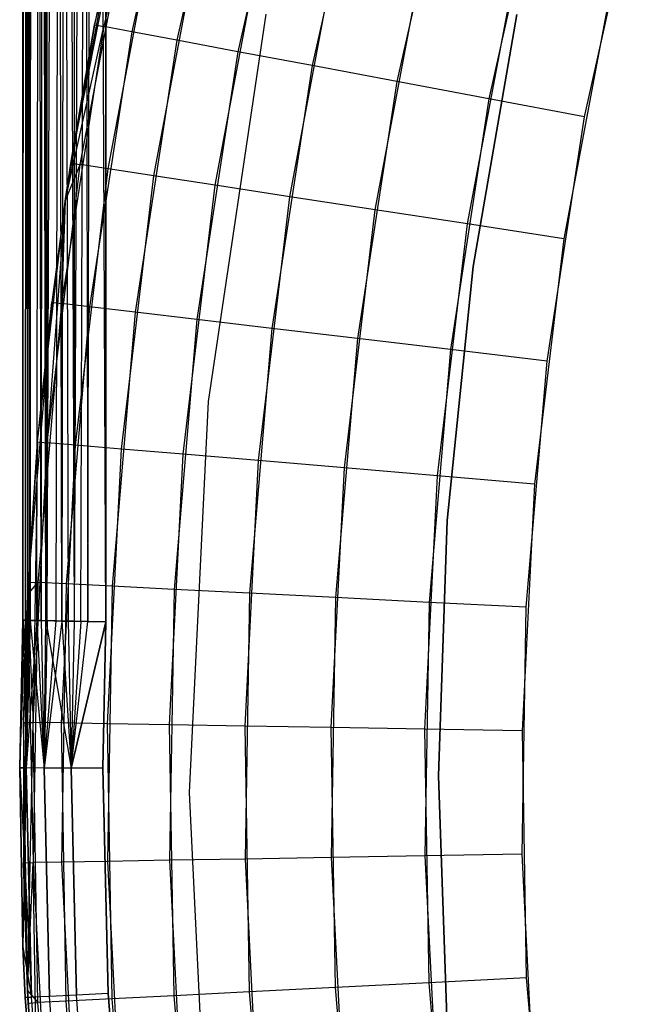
# Model space of a CAD drawing. Extents: x 0.01 to 1.98, y 0.03 to 2.78.
# Tile 20 of 39: x 0.01 to 0.16, y 0.96 to 1.19. Entities that reach past the tile are written whole.
import ezdxf

# ---------------------------------------------------------------- set-up
doc = ezdxf.new("R2010")
doc.units = 0
doc.header["$MEASUREMENT"] = 0
doc.layers.get('0').update_dxf_attribs({"color": 13, "linetype": 'CONTINUOUS'})

# ---------------------------------------------------------------- blocks, each defined once
blk = doc.blocks.new('NATALIE-10724-10723_C_STL_')
at = {"color": 0}
for p, q in [((0.01061, 1.05264, 1.36513), (0.01061, 2.78492, 1.36513)), ((0.01061, 2.78492, 0.02654), (0.01061, 1.05264, 0.02654)), ((0.01235, 1.0526, 0.01846), (0.01061, 2.78492, 0.02654)), ((0.01172, 1.05261, 0.02003), (0.01061, 2.78492, 0.02654)), ((0.01235, 1.0526, 0.01846), (0.01061, 2.78492, 0.02654)), ((0.01172, 1.05261, 0.02003), (0.01061, 2.78492, 0.02654)), ((0.01068, 1.05263, 0.02485), (0.01061, 2.78492, 0.02654)), ((0.01068, 1.05263, 0.02485), (0.01061, 2.78492, 0.02654)), ((0.01061, 2.78492, 0.02654), (0.01061, 1.05264, 0.02654)), ((0.01061, 1.05264, 1.36513), (0.01061, 2.78492, 1.36513)), ((0.01061, 1.05264, 1.36513), (0.01211, 2.78492, 1.37266)), ((0.01061, 1.05264, 1.36513), (0.01211, 2.78492, 1.37266)), ((0.01123, 1.05262, 1.37002), (0.01211, 2.78492, 1.37266)), ((0.01123, 1.05262, 1.37002), (0.01211, 2.78492, 1.37266)), ((0.01172, 1.05261, 1.37164), (0.01211, 2.78492, 1.37266)), ((0.01172, 1.05261, 1.37164), (0.01211, 2.78492, 1.37266)), ((0.01211, 2.78492, 0.01901), (0.01235, 1.0526, 0.01846)), ((0.01603, 1.05253, 0.01297), (0.01211, 2.78492, 0.01901)), ((0.01603, 1.05253, 0.01297), (0.01211, 2.78492, 0.01901)), ((0.01492, 1.05255, 0.01425), (0.01211, 2.78492, 0.01901)), ((0.01492, 1.05255, 0.01425), (0.01211, 2.78492, 0.01901)), ((0.01211, 2.78492, 0.01901), (0.01235, 1.0526, 0.01846)), ((0.01211, 1.05261, 1.37266), (0.01211, 2.78492, 1.37266)), ((0.01211, 1.05261, 1.37266), (0.01211, 2.78492, 1.37266)), ((0.01211, 1.05261, 1.37266), (0.01637, 2.78492, 1.37905)), ((0.01211, 1.05261, 1.37266), (0.01637, 2.78492, 1.37905)), ((0.01392, 1.05257, 1.37606), (0.01637, 2.78492, 1.37905)), ((0.01392, 1.05257, 1.37606), (0.01637, 2.78492, 1.37905)), ((0.01637, 2.78492, 1.37905), (0.01492, 1.05255, 1.37742)), ((0.01637, 2.78492, 1.37905), (0.01492, 1.05255, 1.37742)), ((0.01603, 1.05253, 0.01297), (0.01637, 2.78492, 0.01263)), ((0.01603, 1.05253, 0.01297), (0.01637, 2.78492, 0.01263)), ((0.01985, 1.05245, 0.00985), (0.01637, 2.78492, 0.01263)), ((0.01637, 2.78492, 0.01263), (0.02133, 1.05243, 0.00902)), ((0.01985, 1.05245, 0.00985), (0.01637, 2.78492, 0.01263)), ((0.01637, 2.78492, 0.01263), (0.02133, 1.05243, 0.00902)), ((0.01637, 2.78492, 0.01263), (0.02276, 1.0524, 0.00836)), ((0.01637, 2.78492, 0.01263), (0.02276, 1.0524, 0.00836)), ((0.01637, 1.05252, 1.37905), (0.01637, 2.78492, 1.37905)), ((0.01637, 1.05252, 1.37905), (0.01637, 2.78492, 1.37905)), ((0.01637, 1.05252, 1.37905), (0.02276, 2.78492, 1.38331)), ((0.01637, 1.05252, 1.37905), (0.02276, 2.78492, 1.38331)), ((0.01846, 1.05248, 1.38086), (0.02276, 2.78492, 1.38331)), ((0.01846, 1.05248, 1.38086), (0.02276, 2.78492, 1.38331)), ((0.02276, 2.78492, 1.38331), (0.01985, 1.05245, 1.38182)), ((0.02276, 2.78492, 1.38331), (0.01985, 1.05245, 1.38182)), ((0.02276, 2.78492, 0.00836), (0.02276, 1.0524, 0.00836)), ((0.02276, 2.78492, 0.00836), (0.02276, 1.0524, 0.00836)), ((0.02276, 2.78492, 0.00836), (0.02597, 1.05233, 0.00734)), ((0.03029, 1.05225, 0.00686), (0.02276, 2.78492, 0.00836)), ((0.03029, 1.05225, 0.00686), (0.02276, 2.78492, 0.00836)), ((0.02276, 2.78492, 0.00836), (0.02597, 1.05233, 0.00734)), ((0.03029, 2.78492, 1.38481), (0.02276, 1.0524, 1.38331)), ((0.03029, 2.78492, 1.38481), (0.02276, 1.0524, 1.38331)), ((0.02276, 2.78492, 1.38331), (0.02276, 1.0524, 1.38331)), ((0.02276, 2.78492, 1.38331), (0.02276, 1.0524, 1.38331)), ((0.02433, 1.05237, 1.38389), (0.03029, 2.78492, 1.38481)), ((0.02433, 1.05237, 1.38389), (0.03029, 2.78492, 1.38481)), ((0.02597, 1.05233, 1.38433), (0.03029, 2.78492, 1.38481)), ((0.02597, 1.05233, 1.38433), (0.03029, 2.78492, 1.38481)), ((0.03029, 2.78492, 1.38481), (0.03029, 1.05225, 1.38481)), ((0.03029, 1.05225, 0.00686), (0.03029, 2.78492, 0.00686)), ((0.03029, 1.05225, 0.00686), (0.03029, 2.78492, 0.00686)), ((0.03029, 2.78492, 1.38481), (0.03029, 1.05225, 1.38481)), ((0.02755, 1.19364, 1.54881), (0.04422, 1.25796, 1.52576)), ((0.02755, 1.19364, 1.54881), (0.04422, 1.25796, 1.52576)), ((0.04422, 1.25796, 1.52576), (0.02978, 1.19322, 1.52576)), ((0.04422, 1.25796, 1.52576), (0.02978, 1.19322, 1.52576)), ((0.05073, 1.25628, 1.50361), (0.03638, 1.19198, 1.50361)), ((0.05073, 1.25628, 1.50361), (0.03638, 1.19198, 1.50361)), ((0.0613, 1.25354, 1.48319), (0.04711, 1.18997, 1.48319)), ((0.0613, 1.25354, 1.48319), (0.04711, 1.18997, 1.48319)), ((0.07552, 1.24986, 1.46529), (0.06154, 1.18725, 1.46529)), ((0.07552, 1.24986, 1.46529), (0.06154, 1.18725, 1.46529)), ((0.09284, 1.24537, 1.4506), (0.07913, 1.18395, 1.4506)), ((0.09284, 1.24537, 1.4506), (0.07913, 1.18395, 1.4506)), ((0.02196, 1.16087, 6.037), (0.03835, 1.24387, 1.54881)), ((0.02196, 1.16087, 6.037), (0.03835, 1.24387, 1.54881)), ((0.03835, 1.24387, 1.54881), (0.02755, 1.19364, 1.54881)), ((0.03835, 1.24387, 1.54881), (0.02755, 1.19364, 1.54881)), ((0.11261, 1.24026, 1.43969), (0.0992, 1.18017, 1.43969)), ((0.11261, 1.24026, 1.43969), (0.0992, 1.18017, 1.43969)), ((0.13406, 1.2347, 1.43297), (0.12098, 1.17608, 1.43297)), ((0.13406, 1.2347, 1.43297), (0.12098, 1.17608, 1.43297)), ((0.14362, 1.17182, 1.4307), (0.15637, 1.22893, 1.4307)), ((0.14362, 1.17182, 1.4307), (0.15637, 1.22893, 1.4307)), ((0.02196, 1.16087, 6.037), (0.03424, 1.22621, 6.037)), ((0.02196, 1.16087, 6.037), (0.03424, 1.22621, 6.037)), ((0.0242, 1.16052, 6.06004), (0.03645, 1.22571, 6.06004)), ((0.0242, 1.16052, 6.06004), (0.03645, 1.22571, 6.06004)), ((0.03084, 1.15951, 6.08219), (0.04301, 1.22425, 6.08219)), ((0.03084, 1.15951, 6.08219), (0.04301, 1.22425, 6.08219)), ((0.04163, 1.15785, 6.10261), (0.05367, 1.22187, 6.10261)), ((0.04163, 1.15785, 6.10261), (0.05367, 1.22187, 6.10261)), ((0.05615, 1.15563, 6.12051), (0.068, 1.21867, 6.12051)), ((0.05615, 1.15563, 6.12051), (0.068, 1.21867, 6.12051)), ((0.07384, 1.15292, 6.1352), (0.08547, 1.21478, 6.1352)), ((0.07384, 1.15292, 6.1352), (0.08547, 1.21478, 6.1352)), ((0.09403, 1.14983, 6.14612), (0.1054, 1.21033, 6.14612)), ((0.09403, 1.14983, 6.14612), (0.1054, 1.21033, 6.14612)), ((0.11593, 1.14647, 6.15284), (0.12702, 1.2055, 6.15284)), ((0.11593, 1.14647, 6.15284), (0.12702, 1.2055, 6.15284)), ((0.14951, 1.20048, 6.15511), (0.13871, 1.14298, 6.15511)), ((0.14951, 1.20048, 6.15511), (0.13871, 1.14298, 6.15511)), ((0.06813, 1.19616, 1.47007), (0.05453, 1.10444, 1.47007)), ((0.06813, 1.19616, 6.11574), (0.05453, 1.10444, 6.11574)), ((0.06813, 1.19616, 1.47007), (0.05453, 1.10444, 1.47007)), ((0.06813, 1.19616, 6.11574), (0.05453, 1.10444, 6.11574)), ((0.11728, 1.13642, 1.42418), (0.12756, 1.19603, 1.42418)), ((0.12756, 1.19603, 1.38481), (0.11728, 1.13642, 1.38481)), ((0.11728, 1.13642, 1.42418), (0.12756, 1.19603, 1.42418)), ((0.12756, 1.19603, 1.38481), (0.11728, 1.13642, 1.38481)), ((0.02978, 1.19322, 1.52576), (0.01973, 1.12766, 1.52576)), ((0.02978, 1.19322, 1.52576), (0.01973, 1.12766, 1.52576)), ((0.02063, 1.1519, 6.037), (0.02755, 1.19364, 1.54881)), ((0.02755, 1.19364, 1.54881), (0.02063, 1.1519, 1.54881)), ((0.02063, 1.1519, 6.037), (0.02755, 1.19364, 1.54881)), ((0.02755, 1.19364, 1.54881), (0.02063, 1.1519, 1.54881)), ((0.02063, 1.1519, 1.54881), (0.02978, 1.19322, 1.52576)), ((0.02063, 1.1519, 1.54881), (0.02978, 1.19322, 1.52576)), ((0.02196, 1.16087, 6.037), (0.02755, 1.19364, 1.54881)), ((0.02196, 1.16087, 6.037), (0.02755, 1.19364, 1.54881)), ((0.03638, 1.19198, 1.50361), (0.02641, 1.12686, 1.50361)), ((0.03638, 1.19198, 1.50361), (0.02641, 1.12686, 1.50361)), ((0.02755, 1.19364, 1.54881), (0.02978, 1.19322, 1.52576)), ((0.02755, 1.19364, 1.54881), (0.02978, 1.19322, 1.52576)), ((0.03638, 1.19198, 1.50361), (0.02978, 1.19322, 1.52576)), ((0.03638, 1.19198, 1.50361), (0.02978, 1.19322, 1.52576)), ((0.04711, 1.18997, 1.48319), (0.03638, 1.19198, 1.50361)), ((0.04711, 1.18997, 1.48319), (0.03638, 1.19198, 1.50361)), ((0.04711, 1.18997, 1.48319), (0.03724, 1.12558, 1.48319)), ((0.04711, 1.18997, 1.48319), (0.03724, 1.12558, 1.48319)), ((0.06154, 1.18725, 1.46529), (0.04711, 1.18997, 1.48319)), ((0.06154, 1.18725, 1.46529), (0.04711, 1.18997, 1.48319)), ((0.06154, 1.18725, 1.46529), (0.05183, 1.12384, 1.46529)), ((0.06154, 1.18725, 1.46529), (0.05183, 1.12384, 1.46529)), ((0.07913, 1.18395, 1.4506), (0.06154, 1.18725, 1.46529)), ((0.07913, 1.18395, 1.4506), (0.06154, 1.18725, 1.46529)), ((0.07913, 1.18395, 1.4506), (0.0696, 1.12173, 1.4506)), ((0.07913, 1.18395, 1.4506), (0.0696, 1.12173, 1.4506)), ((0.0992, 1.18017, 1.43969), (0.07913, 1.18395, 1.4506)), ((0.0992, 1.18017, 1.43969), (0.07913, 1.18395, 1.4506)), ((0.0992, 1.18017, 1.43969), (0.08988, 1.11932, 1.43969)), ((0.0992, 1.18017, 1.43969), (0.08988, 1.11932, 1.43969)), ((0.12098, 1.17608, 1.43297), (0.0992, 1.18017, 1.43969)), ((0.12098, 1.17608, 1.43297), (0.0992, 1.18017, 1.43969)), ((0.12098, 1.17608, 1.43297), (0.11188, 1.11671, 1.43297)), ((0.12098, 1.17608, 1.43297), (0.11188, 1.11671, 1.43297)), ((0.14362, 1.17182, 1.4307), (0.12098, 1.17608, 1.43297)), ((0.14362, 1.17182, 1.4307), (0.12098, 1.17608, 1.43297)), ((0.13476, 1.11399, 1.4307), (0.14362, 1.17182, 1.4307)), ((0.13476, 1.11399, 1.4307), (0.14362, 1.17182, 1.4307)), ((0.01638, 1.09466, 6.06004), (0.0242, 1.16052, 6.06004)), ((0.01638, 1.09466, 6.06004), (0.0242, 1.16052, 6.06004)), ((0.02063, 1.1519, 6.037), (0.02196, 1.16087, 6.037)), ((0.02063, 1.1519, 6.037), (0.02196, 1.16087, 6.037)), ((0.02063, 1.1519, 6.037), (0.0242, 1.16052, 6.06004)), ((0.02063, 1.1519, 6.037), (0.0242, 1.16052, 6.06004)), ((0.02196, 1.16087, 6.037), (0.0242, 1.16052, 6.06004)), ((0.02196, 1.16087, 6.037), (0.0242, 1.16052, 6.06004)), ((0.02307, 1.09409, 6.08219), (0.03084, 1.15951, 6.08219)), ((0.02307, 1.09409, 6.08219), (0.03084, 1.15951, 6.08219)), ((0.03084, 1.15951, 6.08219), (0.0242, 1.16052, 6.06004)), ((0.03084, 1.15951, 6.08219), (0.0242, 1.16052, 6.06004)), ((0.04163, 1.15785, 6.10261), (0.03084, 1.15951, 6.08219)), ((0.04163, 1.15785, 6.10261), (0.03084, 1.15951, 6.08219)), ((0.03395, 1.09317, 6.10261), (0.04163, 1.15785, 6.10261)), ((0.03395, 1.09317, 6.10261), (0.04163, 1.15785, 6.10261)), ((0.05615, 1.15563, 6.12051), (0.04163, 1.15785, 6.10261)), ((0.05615, 1.15563, 6.12051), (0.04163, 1.15785, 6.10261)), ((0.04859, 1.09193, 6.12051), (0.05615, 1.15563, 6.12051)), ((0.04859, 1.09193, 6.12051), (0.05615, 1.15563, 6.12051)), ((0.07384, 1.15292, 6.1352), (0.05615, 1.15563, 6.12051)), ((0.07384, 1.15292, 6.1352), (0.05615, 1.15563, 6.12051)), ((0.01411, 1.09485, 6.037), (0.02063, 1.1519, 6.037)), ((0.01411, 1.09485, 6.037), (0.02063, 1.1519, 6.037)), ((0.02063, 1.1519, 6.037), (0.01638, 1.09466, 6.06004)), ((0.02063, 1.1519, 6.037), (0.01638, 1.09466, 6.06004)), ((0.02063, 1.1519, 6.037), (0.01748, 1.12792, 1.54881)), ((0.02063, 1.1519, 6.037), (0.01748, 1.12792, 1.54881)), ((0.02063, 1.1519, 1.54881), (0.01748, 1.12792, 1.54881)), ((0.02063, 1.1519, 1.54881), (0.01748, 1.12792, 1.54881)), ((0.02063, 1.1519, 1.54881), (0.01973, 1.12766, 1.52576)), ((0.02063, 1.1519, 1.54881), (0.01973, 1.12766, 1.52576)), ((0.02063, 1.1519, 6.037), (0.02063, 1.1519, 1.54881)), ((0.02063, 1.1519, 6.037), (0.02063, 1.1519, 1.54881)), ((0.06642, 1.09042, 6.1352), (0.07384, 1.15292, 6.1352)), ((0.06642, 1.09042, 6.1352), (0.07384, 1.15292, 6.1352)), ((0.09403, 1.14983, 6.14612), (0.07384, 1.15292, 6.1352)), ((0.09403, 1.14983, 6.14612), (0.07384, 1.15292, 6.1352)), ((0.08677, 1.0887, 6.14612), (0.09403, 1.14983, 6.14612)), ((0.08677, 1.0887, 6.14612), (0.09403, 1.14983, 6.14612)), ((0.11593, 1.14647, 6.15284), (0.09403, 1.14983, 6.14612)), ((0.11593, 1.14647, 6.15284), (0.09403, 1.14983, 6.14612)), ((0.10884, 1.08683, 6.15284), (0.11593, 1.14647, 6.15284)), ((0.10884, 1.08683, 6.15284), (0.11593, 1.14647, 6.15284)), ((0.13871, 1.14298, 6.15511), (0.11593, 1.14647, 6.15284)), ((0.13871, 1.14298, 6.15511), (0.11593, 1.14647, 6.15284)), ((0.13871, 1.14298, 6.15511), (0.1318, 1.08489, 6.15511)), ((0.13871, 1.14298, 6.15511), (0.1318, 1.08489, 6.15511)), ((0.1111, 1.07625, 1.42418), (0.11728, 1.13642, 1.42418)), ((0.11728, 1.13642, 1.38481), (0.1111, 1.07625, 1.38481)), ((0.1111, 1.07625, 1.42418), (0.11728, 1.13642, 1.42418)), ((0.11728, 1.13642, 1.38481), (0.1111, 1.07625, 1.38481)), ((0.11728, 1.13642, 1.42418), (0.11728, 1.13642, 1.38481)), ((0.11728, 1.13642, 1.42418), (0.11728, 1.13642, 1.38481)), ((0.01748, 1.12792, 1.54881), (0.01187, 1.06168, 1.54881)), ((0.01748, 1.12792, 1.54881), (0.01187, 1.06168, 1.54881)), ((0.01411, 1.09485, 6.037), (0.01748, 1.12792, 1.54881)), ((0.01411, 1.09485, 6.037), (0.01748, 1.12792, 1.54881)), ((0.01973, 1.12766, 1.52576), (0.01414, 1.06156, 1.52576)), ((0.01973, 1.12766, 1.52576), (0.01414, 1.06156, 1.52576)), ((0.01748, 1.12792, 1.54881), (0.01973, 1.12766, 1.52576)), ((0.01748, 1.12792, 1.54881), (0.01973, 1.12766, 1.52576)), ((0.02641, 1.12686, 1.50361), (0.01973, 1.12766, 1.52576)), ((0.02641, 1.12686, 1.50361), (0.01973, 1.12766, 1.52576)), ((0.02641, 1.12686, 1.50361), (0.02085, 1.06122, 1.50361)), ((0.02641, 1.12686, 1.50361), (0.02085, 1.06122, 1.50361)), ((0.03724, 1.12558, 1.48319), (0.02641, 1.12686, 1.50361)), ((0.03724, 1.12558, 1.48319), (0.02641, 1.12686, 1.50361)), ((0.03724, 1.12558, 1.48319), (0.03175, 1.06067, 1.48319)), ((0.03724, 1.12558, 1.48319), (0.03175, 1.06067, 1.48319)), ((0.05183, 1.12384, 1.46529), (0.03724, 1.12558, 1.48319)), ((0.05183, 1.12384, 1.46529), (0.03724, 1.12558, 1.48319)), ((0.05183, 1.12384, 1.46529), (0.04642, 1.05992, 1.46529)), ((0.05183, 1.12384, 1.46529), (0.04642, 1.05992, 1.46529)), ((0.0696, 1.12173, 1.4506), (0.05183, 1.12384, 1.46529)), ((0.0696, 1.12173, 1.4506), (0.05183, 1.12384, 1.46529)), ((0.0696, 1.12173, 1.4506), (0.06429, 1.05902, 1.4506)), ((0.0696, 1.12173, 1.4506), (0.06429, 1.05902, 1.4506)), ((0.08988, 1.11932, 1.43969), (0.0696, 1.12173, 1.4506)), ((0.08988, 1.11932, 1.43969), (0.0696, 1.12173, 1.4506)), ((0.08988, 1.11932, 1.43969), (0.08469, 1.05798, 1.43969)), ((0.08988, 1.11932, 1.43969), (0.08469, 1.05798, 1.43969)), ((0.11188, 1.11671, 1.43297), (0.08988, 1.11932, 1.43969)), ((0.11188, 1.11671, 1.43297), (0.08988, 1.11932, 1.43969)), ((0.11188, 1.11671, 1.43297), (0.10682, 1.05686, 1.43297)), ((0.11188, 1.11671, 1.43297), (0.10682, 1.05686, 1.43297)), ((0.13476, 1.11399, 1.4307), (0.11188, 1.11671, 1.43297)), ((0.13476, 1.11399, 1.4307), (0.11188, 1.11671, 1.43297)), ((0.12983, 1.05569, 1.4307), (0.13476, 1.11399, 1.4307)), ((0.12983, 1.05569, 1.4307), (0.13476, 1.11399, 1.4307)), ((0.05453, 1.10444, 1.47007), (0.04998, 1.01183, 1.47007)), ((0.05453, 1.10444, 6.11574), (0.04998, 1.01183, 6.11574)), ((0.05453, 1.10444, 1.47007), (0.04998, 1.01183, 1.47007)), ((0.05453, 1.10444, 6.11574), (0.04998, 1.01183, 6.11574)), ((0.05453, 1.10444, 6.11574), (0.05453, 1.10444, 1.47007)), ((0.05453, 1.10444, 6.11574), (0.05453, 1.10444, 1.47007)), ((0.01172, 1.05866, 6.037), (0.01411, 1.09485, 6.037)), ((0.01172, 1.05866, 6.037), (0.01411, 1.09485, 6.037)), ((0.01411, 1.09485, 6.037), (0.01187, 1.06168, 1.54881)), ((0.01411, 1.09485, 6.037), (0.01187, 1.06168, 1.54881)), ((0.01411, 1.09485, 6.037), (0.01302, 1.02841, 6.06004)), ((0.01411, 1.09485, 6.037), (0.01302, 1.02841, 6.06004)), ((0.01302, 1.02841, 6.06004), (0.01638, 1.09466, 6.06004)), ((0.01302, 1.02841, 6.06004), (0.01638, 1.09466, 6.06004)), ((0.01411, 1.09485, 6.037), (0.01638, 1.09466, 6.06004)), ((0.01411, 1.09485, 6.037), (0.01638, 1.09466, 6.06004)), ((0.02307, 1.09409, 6.08219), (0.01638, 1.09466, 6.06004)), ((0.02307, 1.09409, 6.08219), (0.01638, 1.09466, 6.06004)), ((0.01974, 1.0283, 6.08219), (0.02307, 1.09409, 6.08219)), ((0.01974, 1.0283, 6.08219), (0.02307, 1.09409, 6.08219)), ((0.03395, 1.09317, 6.10261), (0.02307, 1.09409, 6.08219)), ((0.03395, 1.09317, 6.10261), (0.02307, 1.09409, 6.08219)), ((0.03065, 1.02811, 6.10261), (0.03395, 1.09317, 6.10261)), ((0.03065, 1.02811, 6.10261), (0.03395, 1.09317, 6.10261)), ((0.04859, 1.09193, 6.12051), (0.03395, 1.09317, 6.10261)), ((0.04859, 1.09193, 6.12051), (0.03395, 1.09317, 6.10261)), ((0.04534, 1.02786, 6.12051), (0.04859, 1.09193, 6.12051)), ((0.04534, 1.02786, 6.12051), (0.04859, 1.09193, 6.12051)), ((0.06642, 1.09042, 6.1352), (0.04859, 1.09193, 6.12051)), ((0.06642, 1.09042, 6.1352), (0.04859, 1.09193, 6.12051)), ((0.06323, 1.02756, 6.1352), (0.06642, 1.09042, 6.1352)), ((0.06323, 1.02756, 6.1352), (0.06642, 1.09042, 6.1352)), ((0.08677, 1.0887, 6.14612), (0.06642, 1.09042, 6.1352)), ((0.08677, 1.0887, 6.14612), (0.06642, 1.09042, 6.1352)), ((0.08365, 1.02722, 6.14612), (0.08677, 1.0887, 6.14612)), ((0.08365, 1.02722, 6.14612), (0.08677, 1.0887, 6.14612)), ((0.10884, 1.08683, 6.15284), (0.08677, 1.0887, 6.14612)), ((0.10884, 1.08683, 6.15284), (0.08677, 1.0887, 6.14612)), ((0.1058, 1.02684, 6.15284), (0.10884, 1.08683, 6.15284)), ((0.1058, 1.02684, 6.15284), (0.10884, 1.08683, 6.15284)), ((0.1318, 1.08489, 6.15511), (0.10884, 1.08683, 6.15284)), ((0.1318, 1.08489, 6.15511), (0.10884, 1.08683, 6.15284)), ((0.1318, 1.08489, 6.15511), (0.12884, 1.02645, 6.15511)), ((0.1318, 1.08489, 6.15511), (0.12884, 1.02645, 6.15511)), ((0.1111, 1.07625, 1.38481), (0.10903, 1.0158, 1.38481)), ((0.10903, 1.0158, 1.42418), (0.1111, 1.07625, 1.42418)), ((0.10903, 1.0158, 1.42418), (0.1111, 1.07625, 1.42418)), ((0.1111, 1.07625, 1.38481), (0.10903, 1.0158, 1.38481)), ((0.1111, 1.07625, 1.42418), (0.1111, 1.07625, 1.38481)), ((0.1111, 1.07625, 1.42418), (0.1111, 1.07625, 1.38481)), ((0.01172, 1.05866, 6.037), (0.01187, 1.06168, 1.54881)), ((0.01187, 1.06168, 1.54881), (0.01172, 1.05866, 1.54881)), ((0.01172, 1.05866, 6.037), (0.01187, 1.06168, 1.54881)), ((0.01187, 1.06168, 1.54881), (0.01172, 1.05866, 1.54881)), ((0.01172, 1.05866, 1.54881), (0.01414, 1.06156, 1.52576)), ((0.01172, 1.05866, 1.54881), (0.01414, 1.06156, 1.52576)), ((0.01187, 1.06168, 1.54881), (0.01414, 1.06156, 1.52576)), ((0.01187, 1.06168, 1.54881), (0.01414, 1.06156, 1.52576)), ((0.01414, 1.06156, 1.52576), (0.01302, 0.99524, 1.52576)), ((0.01414, 1.06156, 1.52576), (0.01302, 0.99524, 1.52576)), ((0.02085, 1.06122, 1.50361), (0.01414, 1.06156, 1.52576)), ((0.02085, 1.06122, 1.50361), (0.01414, 1.06156, 1.52576)), ((0.02085, 1.06122, 1.50361), (0.01974, 0.99535, 1.50361)), ((0.02085, 1.06122, 1.50361), (0.01974, 0.99535, 1.50361)), ((0.03175, 1.06067, 1.48319), (0.02085, 1.06122, 1.50361)), ((0.03175, 1.06067, 1.48319), (0.02085, 1.06122, 1.50361)), ((0.01075, 1.02845, 6.037), (0.01172, 1.05866, 1.54881)), ((0.01172, 1.05866, 1.54881), (0.01075, 0.9952, 1.54881)), ((0.01075, 1.02845, 6.037), (0.01172, 1.05866, 1.54881)), ((0.01075, 1.02845, 6.037), (0.01172, 1.05866, 6.037)), ((0.01075, 1.02845, 6.037), (0.01172, 1.05866, 6.037)), ((0.01172, 1.05866, 1.54881), (0.01075, 0.9952, 1.54881)), ((0.01172, 1.05866, 6.037), (0.01172, 1.05866, 1.54881)), ((0.01172, 1.05866, 6.037), (0.01302, 1.02841, 6.06004)), ((0.01172, 1.05866, 6.037), (0.01302, 1.02841, 6.06004)), ((0.01172, 1.05866, 1.54881), (0.01302, 0.99524, 1.52576)), ((0.01172, 1.05866, 1.54881), (0.01302, 0.99524, 1.52576)), ((0.01172, 1.05866, 6.037), (0.01172, 1.05866, 1.54881)), ((0.03175, 1.06067, 1.48319), (0.03065, 0.99554, 1.48319)), ((0.03175, 1.06067, 1.48319), (0.03065, 0.99554, 1.48319)), ((0.04642, 1.05992, 1.46529), (0.03175, 1.06067, 1.48319)), ((0.04642, 1.05992, 1.46529), (0.03175, 1.06067, 1.48319)), ((0.04642, 1.05992, 1.46529), (0.04534, 0.99579, 1.46529)), ((0.04642, 1.05992, 1.46529), (0.04534, 0.99579, 1.46529)), ((0.06429, 1.05902, 1.4506), (0.04642, 1.05992, 1.46529)), ((0.06429, 1.05902, 1.4506), (0.04642, 1.05992, 1.46529)), ((0.06429, 1.05902, 1.4506), (0.06323, 0.99609, 1.4506)), ((0.06429, 1.05902, 1.4506), (0.06323, 0.99609, 1.4506)), ((0.08469, 1.05798, 1.43969), (0.06429, 1.05902, 1.4506)), ((0.08469, 1.05798, 1.43969), (0.06429, 1.05902, 1.4506)), ((0.08469, 1.05798, 1.43969), (0.08365, 0.99643, 1.43969)), ((0.08469, 1.05798, 1.43969), (0.08365, 0.99643, 1.43969)), ((0.10682, 1.05686, 1.43297), (0.08469, 1.05798, 1.43969)), ((0.10682, 1.05686, 1.43297), (0.08469, 1.05798, 1.43969)), ((0.10682, 1.05686, 1.43297), (0.1058, 0.99681, 1.43297)), ((0.10682, 1.05686, 1.43297), (0.1058, 0.99681, 1.43297)), ((0.12983, 1.05569, 1.4307), (0.10682, 1.05686, 1.43297)), ((0.12983, 1.05569, 1.4307), (0.10682, 1.05686, 1.43297)), ((0.12884, 0.9972, 1.4307), (0.12983, 1.05569, 1.4307)), ((0.12884, 0.9972, 1.4307), (0.12983, 1.05569, 1.4307)), ((0.01061, 1.05264, 0.02654), (0.00986, 1.01766, 0.02654)), ((0.00986, 1.01766, 1.36513), (0.01061, 1.05264, 1.36513)), ((0.01061, 1.05264, 0.02654), (0.00986, 1.01766, 0.02654)), ((0.00986, 1.01766, 1.36513), (0.01061, 1.05264, 1.36513)), ((0.01068, 1.05263, 0.02485), (0.00986, 1.01766, 0.02654)), ((0.01068, 1.05263, 0.02485), (0.00986, 1.01766, 0.02654)), ((0.00986, 1.01766, 1.36513), (0.01123, 1.05262, 1.37002)), ((0.00986, 1.01766, 1.36513), (0.01123, 1.05262, 1.37002)), ((0.01061, 1.05264, 0.02654), (0.01061, 1.05264, 1.36513)), ((0.01061, 1.05264, 0.02654), (0.01061, 1.05264, 1.36513)), ((0.01061, 1.05264, 0.02654), (0.01068, 1.05263, 0.02485)), ((0.01061, 1.05264, 0.02654), (0.01068, 1.05263, 0.02485)), ((0.01123, 1.05262, 1.37002), (0.01061, 1.05264, 1.36513)), ((0.01123, 1.05262, 1.37002), (0.01061, 1.05264, 1.36513)), ((0.01068, 1.05263, 0.02485), (0.01136, 1.01765, 0.01901)), ((0.01068, 1.05263, 0.02485), (0.01172, 1.05261, 0.02003)), ((0.01068, 1.05263, 0.02485), (0.01136, 1.01765, 0.01901)), ((0.01068, 1.05263, 0.02485), (0.01172, 1.05261, 0.02003)), ((0.01172, 1.05261, 1.37164), (0.01123, 1.05262, 1.37002)), ((0.01123, 1.05262, 1.37002), (0.01136, 1.01765, 1.37266)), ((0.01123, 1.05262, 1.37002), (0.01136, 1.01765, 1.37266)), ((0.01172, 1.05261, 1.37164), (0.01123, 1.05262, 1.37002)), ((0.01172, 1.05261, 0.02003), (0.01136, 1.01765, 0.01901)), ((0.01172, 1.05261, 0.02003), (0.01136, 1.01765, 0.01901)), ((0.01136, 1.01765, 1.37266), (0.01211, 1.05261, 1.37266)), ((0.01172, 1.05261, 1.37164), (0.01136, 1.01765, 1.37266)), ((0.01172, 1.05261, 1.37164), (0.01136, 1.01765, 1.37266)), ((0.01136, 1.01765, 1.37266), (0.01211, 1.05261, 1.37266)), ((0.01235, 1.0526, 0.01846), (0.01136, 1.01765, 0.01901)), ((0.01235, 1.0526, 0.01846), (0.01136, 1.01765, 0.01901)), ((0.01392, 1.05257, 1.37606), (0.01136, 1.01765, 1.37266)), ((0.01392, 1.05257, 1.37606), (0.01136, 1.01765, 1.37266)), ((0.01172, 1.05261, 0.02003), (0.01235, 1.0526, 0.01846)), ((0.01172, 1.05261, 0.02003), (0.01235, 1.0526, 0.01846)), ((0.01211, 1.05261, 1.37266), (0.01172, 1.05261, 1.37164)), ((0.01211, 1.05261, 1.37266), (0.01172, 1.05261, 1.37164)), ((0.01392, 1.05257, 1.37606), (0.01211, 1.05261, 1.37266)), ((0.01392, 1.05257, 1.37606), (0.01211, 1.05261, 1.37266)), ((0.01235, 1.0526, 0.01846), (0.01562, 1.01763, 0.01263)), ((0.01235, 1.0526, 0.01846), (0.01562, 1.01763, 0.01263)), ((0.01235, 1.0526, 0.01846), (0.01492, 1.05255, 0.01425)), ((0.01235, 1.0526, 0.01846), (0.01492, 1.05255, 0.01425)), ((0.01492, 1.05255, 1.37742), (0.01392, 1.05257, 1.37606)), ((0.01392, 1.05257, 1.37606), (0.01562, 1.01763, 1.37905)), ((0.01392, 1.05257, 1.37606), (0.01562, 1.01763, 1.37905)), ((0.01492, 1.05255, 1.37742), (0.01392, 1.05257, 1.37606)), ((0.01492, 1.05255, 0.01425), (0.01562, 1.01763, 0.01263)), ((0.01492, 1.05255, 0.01425), (0.01562, 1.01763, 0.01263)), ((0.01492, 1.05255, 0.01425), (0.01603, 1.05253, 0.01297)), ((0.01492, 1.05255, 0.01425), (0.01603, 1.05253, 0.01297)), ((0.01637, 1.05252, 1.37905), (0.01492, 1.05255, 1.37742)), ((0.01492, 1.05255, 1.37742), (0.01562, 1.01763, 1.37905)), ((0.01492, 1.05255, 1.37742), (0.01562, 1.01763, 1.37905)), ((0.01637, 1.05252, 1.37905), (0.01492, 1.05255, 1.37742)), ((0.01562, 1.01763, 0.01263), (0.01603, 1.05253, 0.01297)), ((0.01562, 1.01763, 0.01263), (0.01603, 1.05253, 0.01297)), ((0.01637, 1.05252, 1.37905), (0.01562, 1.01763, 1.37905)), ((0.01637, 1.05252, 1.37905), (0.01562, 1.01763, 1.37905)), ((0.01562, 1.01763, 1.37905), (0.01846, 1.05248, 1.38086)), ((0.01562, 1.01763, 1.37905), (0.01846, 1.05248, 1.38086)), ((0.01985, 1.05245, 1.38182), (0.01562, 1.01763, 1.37905)), ((0.01985, 1.05245, 1.38182), (0.01562, 1.01763, 1.37905)), ((0.01603, 1.05253, 0.01297), (0.02201, 1.01761, 0.00836)), ((0.01603, 1.05253, 0.01297), (0.02201, 1.01761, 0.00836)), ((0.01603, 1.05253, 0.01297), (0.01985, 1.05245, 0.00985)), ((0.01603, 1.05253, 0.01297), (0.01985, 1.05245, 0.00985)), ((0.01846, 1.05248, 1.38086), (0.01637, 1.05252, 1.37905)), ((0.01846, 1.05248, 1.38086), (0.01637, 1.05252, 1.37905)), ((0.01985, 1.05245, 1.38182), (0.01846, 1.05248, 1.38086)), ((0.01985, 1.05245, 1.38182), (0.01846, 1.05248, 1.38086)), ((0.01985, 1.05245, 0.00985), (0.02201, 1.01761, 0.00836)), ((0.01985, 1.05245, 0.00985), (0.02133, 1.05243, 0.00902)), ((0.01985, 1.05245, 0.00985), (0.02201, 1.01761, 0.00836)), ((0.01985, 1.05245, 0.00985), (0.02133, 1.05243, 0.00902)), ((0.02276, 1.0524, 1.38331), (0.01985, 1.05245, 1.38182)), ((0.01985, 1.05245, 1.38182), (0.02201, 1.01761, 1.38331)), ((0.01985, 1.05245, 1.38182), (0.02201, 1.01761, 1.38331)), ((0.02276, 1.0524, 1.38331), (0.01985, 1.05245, 1.38182)), ((0.02133, 1.05243, 0.00902), (0.02201, 1.01761, 0.00836)), ((0.02133, 1.05243, 0.00902), (0.02201, 1.01761, 0.00836)), ((0.02133, 1.05243, 0.00902), (0.02276, 1.0524, 0.00836)), ((0.02133, 1.05243, 0.00902), (0.02276, 1.0524, 0.00836)), ((0.02276, 1.0524, 0.00836), (0.02201, 1.01761, 0.00836)), ((0.02276, 1.0524, 0.00836), (0.02201, 1.01761, 0.00836)), ((0.02276, 1.0524, 1.38331), (0.02201, 1.01761, 1.38331)), ((0.02276, 1.0524, 1.38331), (0.02201, 1.01761, 1.38331)), ((0.02433, 1.05237, 1.38389), (0.02201, 1.01761, 1.38331)), ((0.02433, 1.05237, 1.38389), (0.02201, 1.01761, 1.38331)), ((0.02201, 1.01761, 0.00836), (0.02597, 1.05233, 0.00734)), ((0.02201, 1.01761, 0.00836), (0.02597, 1.05233, 0.00734)), ((0.02201, 1.01761, 1.38331), (0.02597, 1.05233, 1.38433)), ((0.02201, 1.01761, 1.38331), (0.02597, 1.05233, 1.38433)), ((0.02201, 1.01761, 0.00836), (0.03029, 1.05225, 0.00686)), ((0.02201, 1.01761, 0.00836), (0.03029, 1.05225, 0.00686)), ((0.03029, 1.05225, 1.38481), (0.02201, 1.01761, 1.38331)), ((0.03029, 1.05225, 1.38481), (0.02201, 1.01761, 1.38331)), ((0.02276, 1.0524, 0.00836), (0.02597, 1.05233, 0.00734)), ((0.02276, 1.0524, 0.00836), (0.02597, 1.05233, 0.00734)), ((0.02433, 1.05237, 1.38389), (0.02276, 1.0524, 1.38331)), ((0.02433, 1.05237, 1.38389), (0.02276, 1.0524, 1.38331)), ((0.02597, 1.05233, 1.38433), (0.02433, 1.05237, 1.38389)), ((0.02597, 1.05233, 1.38433), (0.02433, 1.05237, 1.38389)), ((0.02597, 1.05233, 0.00734), (0.03029, 1.05225, 0.00686)), ((0.02597, 1.05233, 0.00734), (0.03029, 1.05225, 0.00686)), ((0.03029, 1.05225, 1.38481), (0.02597, 1.05233, 1.38433)), ((0.03029, 1.05225, 1.38481), (0.02597, 1.05233, 1.38433)), ((0.03029, 1.05225, 1.38481), (0.02954, 1.01758, 1.38481)), ((0.02954, 1.01758, 0.00686), (0.03029, 1.05225, 0.00686)), ((0.02954, 1.01758, 0.00686), (0.03029, 1.05225, 0.00686)), ((0.03029, 1.05225, 1.38481), (0.02954, 1.01758, 1.38481)), ((0.01172, 0.96499, 6.037), (0.01075, 1.02845, 6.037)), ((0.01075, 1.02845, 6.037), (0.01075, 0.9952, 1.54881)), ((0.01075, 1.02845, 6.037), (0.01075, 0.9952, 1.54881)), ((0.01075, 1.02845, 6.037), (0.01302, 1.02841, 6.06004)), ((0.01172, 0.96499, 6.037), (0.01075, 1.02845, 6.037)), ((0.01075, 1.02845, 6.037), (0.01302, 1.02841, 6.06004)), ((0.01172, 0.96499, 6.037), (0.01302, 1.02841, 6.06004)), ((0.01172, 0.96499, 6.037), (0.01302, 1.02841, 6.06004)), ((0.01414, 0.96209, 6.06004), (0.01302, 1.02841, 6.06004)), ((0.01974, 1.0283, 6.08219), (0.01302, 1.02841, 6.06004)), ((0.01974, 1.0283, 6.08219), (0.01302, 1.02841, 6.06004)), ((0.01414, 0.96209, 6.06004), (0.01302, 1.02841, 6.06004)), ((0.02085, 0.96243, 6.08219), (0.01974, 1.0283, 6.08219)), ((0.03065, 1.02811, 6.10261), (0.01974, 1.0283, 6.08219)), ((0.02085, 0.96243, 6.08219), (0.01974, 1.0283, 6.08219)), ((0.03065, 1.02811, 6.10261), (0.01974, 1.0283, 6.08219)), ((0.03175, 0.96298, 6.10261), (0.03065, 1.02811, 6.10261)), ((0.04534, 1.02786, 6.12051), (0.03065, 1.02811, 6.10261)), ((0.03175, 0.96298, 6.10261), (0.03065, 1.02811, 6.10261)), ((0.04534, 1.02786, 6.12051), (0.03065, 1.02811, 6.10261)), ((0.04642, 0.96373, 6.12051), (0.04534, 1.02786, 6.12051)), ((0.06323, 1.02756, 6.1352), (0.04534, 1.02786, 6.12051)), ((0.06323, 1.02756, 6.1352), (0.04534, 1.02786, 6.12051)), ((0.04642, 0.96373, 6.12051), (0.04534, 1.02786, 6.12051)), ((0.06429, 0.96463, 6.1352), (0.06323, 1.02756, 6.1352)), ((0.08365, 1.02722, 6.14612), (0.06323, 1.02756, 6.1352)), ((0.06429, 0.96463, 6.1352), (0.06323, 1.02756, 6.1352)), ((0.08365, 1.02722, 6.14612), (0.06323, 1.02756, 6.1352)), ((0.1058, 1.02684, 6.15284), (0.08365, 1.02722, 6.14612)), ((0.08469, 0.96567, 6.14612), (0.08365, 1.02722, 6.14612)), ((0.1058, 1.02684, 6.15284), (0.08365, 1.02722, 6.14612)), ((0.08469, 0.96567, 6.14612), (0.08365, 1.02722, 6.14612)), ((0.10682, 0.96679, 6.15284), (0.1058, 1.02684, 6.15284)), ((0.12884, 1.02645, 6.15511), (0.1058, 1.02684, 6.15284)), ((0.12884, 1.02645, 6.15511), (0.1058, 1.02684, 6.15284)), ((0.10682, 0.96679, 6.15284), (0.1058, 1.02684, 6.15284)), ((0.12884, 1.02645, 6.15511), (0.12983, 0.96796, 6.15511)), ((0.12884, 1.02645, 6.15511), (0.12983, 0.96796, 6.15511)), ((0.00986, 1.01766, 0.02654), (0.00986, 1.01766, 1.36513)), ((0.00986, 1.01766, 0.02654), (0.00986, 1.01766, 1.36513)), ((0.00986, 1.01766, 0.02654), (0.01061, 0.9753, 0.02654)), ((0.01061, 0.9753, 1.36513), (0.00986, 1.01766, 1.36513)), ((0.01136, 1.01765, 0.01901), (0.00986, 1.01766, 0.02654)), ((0.01136, 1.01765, 0.01901), (0.00986, 1.01766, 0.02654)), ((0.00986, 1.01766, 0.02654), (0.01061, 0.9753, 0.02654)), ((0.00986, 1.01766, 1.36513), (0.01136, 1.01765, 1.37266)), ((0.00986, 1.01766, 1.36513), (0.01136, 1.01765, 1.37266)), ((0.00986, 1.01766, 1.36513), (0.01266, 0.96334, 1.37266)), ((0.00986, 1.01766, 1.36513), (0.01266, 0.96334, 1.37266)), ((0.01061, 0.9753, 1.36513), (0.00986, 1.01766, 1.36513)), ((0.01136, 1.01765, 0.01901), (0.01061, 0.9753, 0.02654)), ((0.01136, 1.01765, 0.01901), (0.01061, 0.9753, 0.02654)), ((0.01562, 1.01763, 0.01263), (0.01136, 1.01765, 0.01901)), ((0.01136, 1.01765, 0.01901), (0.01266, 0.96334, 0.01901)), ((0.01136, 1.01765, 0.01901), (0.01266, 0.96334, 0.01901)), ((0.01562, 1.01763, 0.01263), (0.01136, 1.01765, 0.01901)), ((0.01266, 0.96334, 1.37266), (0.01136, 1.01765, 1.37266)), ((0.01562, 1.01763, 1.37905), (0.01136, 1.01765, 1.37266)), ((0.01266, 0.96334, 1.37266), (0.01136, 1.01765, 1.37266)), ((0.01562, 1.01763, 1.37905), (0.01136, 1.01765, 1.37266)), ((0.02201, 1.01761, 0.00836), (0.01562, 1.01763, 0.01263)), ((0.01562, 1.01763, 0.01263), (0.01692, 0.96356, 0.01263)), ((0.01562, 1.01763, 0.01263), (0.01692, 0.96356, 0.01263)), ((0.02201, 1.01761, 0.00836), (0.01562, 1.01763, 0.01263)), ((0.01692, 0.96356, 1.37905), (0.01562, 1.01763, 1.37905)), ((0.02201, 1.01761, 1.38331), (0.01562, 1.01763, 1.37905)), ((0.01692, 0.96356, 1.37905), (0.01562, 1.01763, 1.37905)), ((0.02201, 1.01761, 1.38331), (0.01562, 1.01763, 1.37905)), ((0.02954, 1.01758, 0.00686), (0.02201, 1.01761, 0.00836)), ((0.02201, 1.01761, 0.00836), (0.02329, 0.96389, 0.00836)), ((0.02201, 1.01761, 0.00836), (0.02329, 0.96389, 0.00836)), ((0.02954, 1.01758, 0.00686), (0.02201, 1.01761, 0.00836)), ((0.02329, 0.96389, 1.38331), (0.02201, 1.01761, 1.38331)), ((0.02954, 1.01758, 1.38481), (0.02201, 1.01761, 1.38331)), ((0.02329, 0.96389, 1.38331), (0.02201, 1.01761, 1.38331)), ((0.02954, 1.01758, 1.38481), (0.02201, 1.01761, 1.38331)), ((0.02954, 1.01758, 1.38481), (0.03082, 0.96428, 1.38481)), ((0.03082, 0.96428, 0.00686), (0.02954, 1.01758, 0.00686)), ((0.03082, 0.96428, 0.00686), (0.02954, 1.01758, 0.00686)), ((0.02954, 1.01758, 1.38481), (0.03082, 0.96428, 1.38481)), ((0.10903, 1.0158, 1.42418), (0.10903, 1.0158, 1.38481)), ((0.1111, 0.95535, 1.42418), (0.10903, 1.0158, 1.42418)), ((0.10903, 1.0158, 1.42418), (0.10903, 1.0158, 1.38481)), ((0.10903, 1.0158, 1.38481), (0.1111, 0.95535, 1.38481)), ((0.1111, 0.95535, 1.42418), (0.10903, 1.0158, 1.42418)), ((0.10903, 1.0158, 1.38481), (0.1111, 0.95535, 1.38481)), ((0.04998, 1.01183, 1.47007), (0.05453, 0.91921, 1.47007)), ((0.04998, 1.01183, 6.11574), (0.04998, 1.01183, 1.47007)), ((0.04998, 1.01183, 6.11574), (0.05453, 0.91921, 6.11574)), ((0.04998, 1.01183, 1.47007), (0.05453, 0.91921, 1.47007)), ((0.04998, 1.01183, 6.11574), (0.04998, 1.01183, 1.47007)), ((0.04998, 1.01183, 6.11574), (0.05453, 0.91921, 6.11574)), ((0.04534, 0.99579, 1.46529), (0.03065, 0.99554, 1.48319)), ((0.04534, 0.99579, 1.46529), (0.03065, 0.99554, 1.48319)), ((0.06323, 0.99609, 1.4506), (0.04534, 0.99579, 1.46529)), ((0.06323, 0.99609, 1.4506), (0.04534, 0.99579, 1.46529)), ((0.04534, 0.99579, 1.46529), (0.04859, 0.93172, 1.46529)), ((0.04534, 0.99579, 1.46529), (0.04859, 0.93172, 1.46529)), ((0.08365, 0.99643, 1.43969), (0.06323, 0.99609, 1.4506)), ((0.08365, 0.99643, 1.43969), (0.06323, 0.99609, 1.4506)), ((0.06323, 0.99609, 1.4506), (0.06642, 0.93323, 1.4506)), ((0.06323, 0.99609, 1.4506), (0.06642, 0.93323, 1.4506)), ((0.1058, 0.99681, 1.43297), (0.08365, 0.99643, 1.43969)), ((0.1058, 0.99681, 1.43297), (0.08365, 0.99643, 1.43969)), ((0.08365, 0.99643, 1.43969), (0.08677, 0.93495, 1.43969)), ((0.08365, 0.99643, 1.43969), (0.08677, 0.93495, 1.43969)), ((0.12884, 0.9972, 1.4307), (0.1058, 0.99681, 1.43297)), ((0.12884, 0.9972, 1.4307), (0.1058, 0.99681, 1.43297)), ((0.1058, 0.99681, 1.43297), (0.10884, 0.93682, 1.43297)), ((0.1058, 0.99681, 1.43297), (0.10884, 0.93682, 1.43297)), ((0.1318, 0.93877, 1.4307), (0.12884, 0.9972, 1.4307)), ((0.1318, 0.93877, 1.4307), (0.12884, 0.9972, 1.4307)), ((0.01075, 0.9952, 1.54881), (0.01302, 0.99524, 1.52576)), ((0.01075, 0.9952, 1.54881), (0.01302, 0.99524, 1.52576)), ((0.01172, 0.96499, 6.037), (0.01075, 0.9952, 1.54881)), ((0.01075, 0.9952, 1.54881), (0.01172, 0.96499, 1.54881)), ((0.01172, 0.96499, 6.037), (0.01075, 0.9952, 1.54881)), ((0.01075, 0.9952, 1.54881), (0.01172, 0.96499, 1.54881)), ((0.01172, 0.96499, 1.54881), (0.01302, 0.99524, 1.52576)), ((0.01172, 0.96499, 1.54881), (0.01302, 0.99524, 1.52576)), ((0.01974, 0.99535, 1.50361), (0.01302, 0.99524, 1.52576)), ((0.01974, 0.99535, 1.50361), (0.01302, 0.99524, 1.52576)), ((0.01302, 0.99524, 1.52576), (0.01638, 0.92899, 1.52576)), ((0.01411, 0.9288, 1.54881), (0.01302, 0.99524, 1.52576)), ((0.01302, 0.99524, 1.52576), (0.01638, 0.92899, 1.52576)), ((0.01411, 0.9288, 1.54881), (0.01302, 0.99524, 1.52576)), ((0.03065, 0.99554, 1.48319), (0.01974, 0.99535, 1.50361)), ((0.03065, 0.99554, 1.48319), (0.01974, 0.99535, 1.50361)), ((0.01974, 0.99535, 1.50361), (0.02307, 0.92956, 1.50361)), ((0.01974, 0.99535, 1.50361), (0.02307, 0.92956, 1.50361)), ((0.03065, 0.99554, 1.48319), (0.03395, 0.93048, 1.48319)), ((0.03065, 0.99554, 1.48319), (0.03395, 0.93048, 1.48319)), ((0.01061, 0.9753, 0.02654), (0.01061, 0.9753, 1.36513)), ((0.01061, 0.9753, 0.02654), (0.01061, 0.9753, 1.36513)), ((0.01061, 0.9753, 0.02654), (0.01116, 0.96326, 0.02654)), ((0.01116, 0.96326, 1.36513), (0.01061, 0.9753, 1.36513)), ((0.01061, 0.9753, 0.02654), (0.01116, 0.96326, 0.02654)), ((0.01061, 0.9753, 0.02654), (0.01266, 0.96334, 0.01901)), ((0.01061, 0.9753, 0.02654), (0.01266, 0.96334, 0.01901)), ((0.01061, 0.9753, 1.36513), (0.01266, 0.96334, 1.37266)), ((0.01116, 0.96326, 1.36513), (0.01061, 0.9753, 1.36513)), ((0.01061, 0.9753, 1.36513), (0.01266, 0.96334, 1.37266)), ((0.12983, 0.96796, 6.15511), (0.10682, 0.96679, 6.15284)), ((0.12983, 0.96796, 6.15511), (0.10682, 0.96679, 6.15284)), ((0.12983, 0.96796, 6.15511), (0.13476, 0.90966, 6.15511)), ((0.12983, 0.96796, 6.15511), (0.13476, 0.90966, 6.15511)), ((0.08469, 0.96567, 6.14612), (0.06429, 0.96463, 6.1352)), ((0.08469, 0.96567, 6.14612), (0.06429, 0.96463, 6.1352)), ((0.10682, 0.96679, 6.15284), (0.08469, 0.96567, 6.14612)), ((0.10682, 0.96679, 6.15284), (0.08469, 0.96567, 6.14612)), ((0.08988, 0.90433, 6.14612), (0.08469, 0.96567, 6.14612)), ((0.08988, 0.90433, 6.14612), (0.08469, 0.96567, 6.14612)), ((0.11188, 0.90694, 6.15284), (0.10682, 0.96679, 6.15284)), ((0.11188, 0.90694, 6.15284), (0.10682, 0.96679, 6.15284)), ((0.01266, 0.96334, 0.01901), (0.01116, 0.96326, 0.02654)), ((0.01266, 0.96334, 0.01901), (0.01116, 0.96326, 0.02654)), ((0.01116, 0.96326, 1.36513), (0.01266, 0.96334, 1.37266)), ((0.01116, 0.96326, 1.36513), (0.01266, 0.96334, 1.37266)), ((0.01116, 0.96326, 0.02654), (0.01116, 0.96326, 1.36513)), ((0.01116, 0.96326, 0.02654), (0.01116, 0.96326, 1.36513)), ((0.01116, 0.96326, 0.02654), (0.01546, 0.90902, 0.02654)), ((0.01546, 0.90902, 1.36513), (0.01116, 0.96326, 1.36513)), ((0.01116, 0.96326, 0.02654), (0.01546, 0.90902, 0.02654)), ((0.01546, 0.90902, 1.36513), (0.01116, 0.96326, 1.36513)), ((0.01187, 0.96197, 6.037), (0.01172, 0.96499, 1.54881)), ((0.01187, 0.96197, 6.037), (0.01172, 0.96499, 6.037)), ((0.01172, 0.96499, 6.037), (0.01172, 0.96499, 1.54881)), ((0.01187, 0.96197, 6.037), (0.01172, 0.96499, 6.037)), ((0.01172, 0.96499, 6.037), (0.01414, 0.96209, 6.06004)), ((0.01172, 0.96499, 6.037), (0.01414, 0.96209, 6.06004)), ((0.01172, 0.96499, 1.54881), (0.01411, 0.9288, 1.54881)), ((0.01172, 0.96499, 6.037), (0.01172, 0.96499, 1.54881)), ((0.01187, 0.96197, 6.037), (0.01172, 0.96499, 1.54881)), ((0.01172, 0.96499, 1.54881), (0.01411, 0.9288, 1.54881)), ((0.01692, 0.96356, 0.01263), (0.01266, 0.96334, 0.01901)), ((0.01692, 0.96356, 0.01263), (0.01266, 0.96334, 0.01901)), ((0.01692, 0.96356, 1.37905), (0.01266, 0.96334, 1.37266)), ((0.01692, 0.96356, 1.37905), (0.01266, 0.96334, 1.37266)), ((0.01695, 0.90918, 0.01901), (0.01266, 0.96334, 0.01901)), ((0.01695, 0.90918, 0.01901), (0.01266, 0.96334, 0.01901)), ((0.01695, 0.90918, 1.37266), (0.01266, 0.96334, 1.37266)), ((0.01695, 0.90918, 1.37266), (0.01266, 0.96334, 1.37266)), ((0.02329, 0.96389, 0.00836), (0.01692, 0.96356, 0.01263)), ((0.02329, 0.96389, 0.00836), (0.01692, 0.96356, 0.01263)), ((0.02329, 0.96389, 1.38331), (0.01692, 0.96356, 1.37905)), ((0.02329, 0.96389, 1.38331), (0.01692, 0.96356, 1.37905)), ((0.0212, 0.90964, 0.01263), (0.01692, 0.96356, 0.01263)), ((0.0212, 0.90964, 0.01263), (0.01692, 0.96356, 0.01263)), ((0.0212, 0.90964, 1.37905), (0.01692, 0.96356, 1.37905)), ((0.0212, 0.90964, 1.37905), (0.01692, 0.96356, 1.37905)), ((0.03175, 0.96298, 6.10261), (0.02085, 0.96243, 6.08219)), ((0.03175, 0.96298, 6.10261), (0.02085, 0.96243, 6.08219)), ((0.03082, 0.96428, 0.00686), (0.02329, 0.96389, 0.00836)), ((0.03082, 0.96428, 0.00686), (0.02329, 0.96389, 0.00836)), ((0.03082, 0.96428, 1.38481), (0.02329, 0.96389, 1.38331)), ((0.03082, 0.96428, 1.38481), (0.02329, 0.96389, 1.38331)), ((0.02755, 0.91032, 0.00836), (0.02329, 0.96389, 0.00836)), ((0.02755, 0.91032, 0.00836), (0.02329, 0.96389, 0.00836)), ((0.02755, 0.91032, 1.38331), (0.02329, 0.96389, 1.38331)), ((0.02755, 0.91032, 1.38331), (0.02329, 0.96389, 1.38331)), ((0.03082, 0.96428, 1.38481), (0.03504, 0.91112, 1.38481)), ((0.03504, 0.91112, 0.00686), (0.03082, 0.96428, 0.00686)), ((0.03504, 0.91112, 0.00686), (0.03082, 0.96428, 0.00686)), ((0.03082, 0.96428, 1.38481), (0.03504, 0.91112, 1.38481)), ((0.04642, 0.96373, 6.12051), (0.03175, 0.96298, 6.10261)), ((0.04642, 0.96373, 6.12051), (0.03175, 0.96298, 6.10261)), ((0.03724, 0.89807, 6.10261), (0.03175, 0.96298, 6.10261)), ((0.03724, 0.89807, 6.10261), (0.03175, 0.96298, 6.10261)), ((0.06429, 0.96463, 6.1352), (0.04642, 0.96373, 6.12051)), ((0.06429, 0.96463, 6.1352), (0.04642, 0.96373, 6.12051)), ((0.05183, 0.89981, 6.12051), (0.04642, 0.96373, 6.12051)), ((0.05183, 0.89981, 6.12051), (0.04642, 0.96373, 6.12051)), ((0.0696, 0.90192, 6.1352), (0.06429, 0.96463, 6.1352)), ((0.0696, 0.90192, 6.1352), (0.06429, 0.96463, 6.1352)), ((0.01187, 0.96197, 6.037), (0.01414, 0.96209, 6.06004)), ((0.01187, 0.96197, 6.037), (0.01414, 0.96209, 6.06004)), ((0.01748, 0.89573, 6.037), (0.01187, 0.96197, 6.037)), ((0.01748, 0.89573, 6.037), (0.01187, 0.96197, 6.037)), ((0.01187, 0.96197, 6.037), (0.01411, 0.9288, 1.54881)), ((0.01187, 0.96197, 6.037), (0.01411, 0.9288, 1.54881)), ((0.02085, 0.96243, 6.08219), (0.01414, 0.96209, 6.06004)), ((0.02085, 0.96243, 6.08219), (0.01414, 0.96209, 6.06004)), ((0.01973, 0.89599, 6.06004), (0.01414, 0.96209, 6.06004)), ((0.01973, 0.89599, 6.06004), (0.01414, 0.96209, 6.06004)), ((0.02641, 0.89679, 6.08219), (0.02085, 0.96243, 6.08219)), ((0.02641, 0.89679, 6.08219), (0.02085, 0.96243, 6.08219))]:
    blk.add_line(p, q, dxfattribs=at)

msp = doc.modelspace()

# ---------------------------------------------------------------- block references
at = {"color": 0}
msp.add_blockref('NATALIE-10724-10723_C_STL_', (0, 0), dxfattribs=at)

doc.saveas('drawing.dxf')
